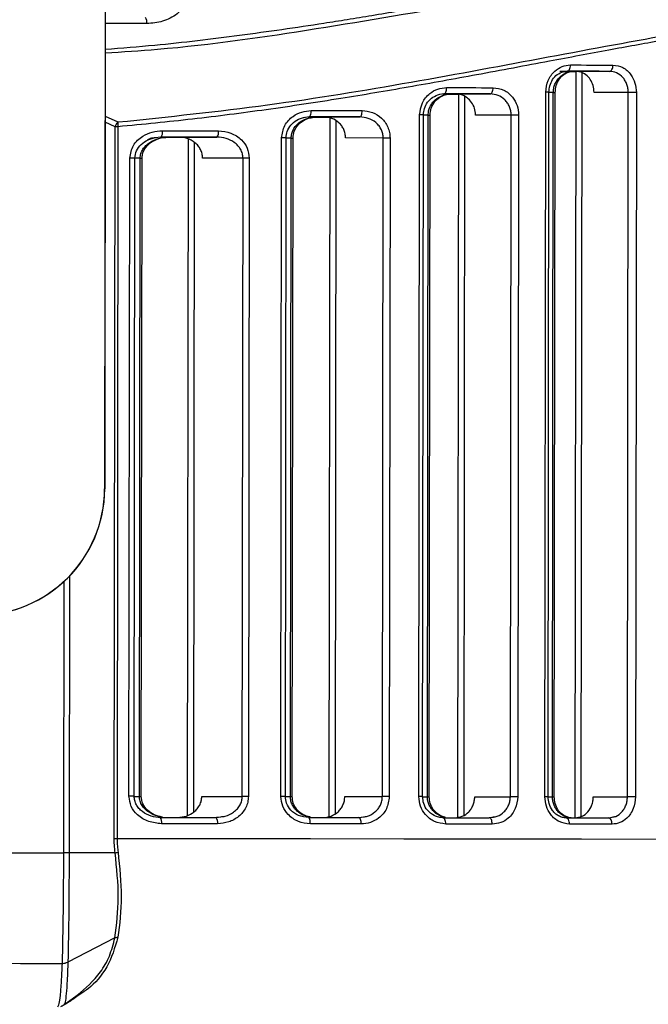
# Model space of a CAD drawing. Header units: millimetres. Extents: x -32 to 320, y 12 to 275.
# Tile 11 of 17: x 223 to 252, y 88 to 135. Entities that reach past the tile are written whole.
import ezdxf

# ---------------------------------------------------------------- set-up
doc = ezdxf.new("R2010")
doc.units = ezdxf.units.MM

msp = doc.modelspace()

# ---------------------------------------------------------------- linework, layer by layer
at = {"color": 7, "linetype": 'Continuous', "lineweight": 25}
for p, q in [((226.658, 201.937), (226.55, 112.937)), ((226.665, 201.937), (226.557, 112.937)), ((248.305, 132.756), (248.791, 132.756)), ((248.906, 132.762), (248.863, 97.309)), ((248.919, 132.762), (250.506, 132.76)), ((249.197, 132.696), (249.154, 97.372)), ((242.654, 131.688), (242.444, 131.664)), ((242.594, 131.681), (242.963, 131.68)), ((243.213, 131.687), (244.847, 131.685)), ((243.344, 131.668), (243.302, 97.316)), ((243.635, 131.566), (243.593, 97.435)), ((247.44, 98.311), (247.481, 131.764)), ((247.593, 98.31), (247.633, 131.764)), ((247.841, 131.757), (247.633, 131.757)), ((247.801, 98.304), (247.841, 131.757)), ((247.889, 98.303), (247.93, 131.757)), ((251.399, 131.759), (249.776, 131.761)), ((251.358, 98.306), (251.399, 131.759)), ((251.78, 131.758), (251.739, 98.305)), ((226.578, 130.638), (227.186, 130.355)), ((236.261, 130.598), (235.999, 130.557)), ((236.216, 130.591), (236.584, 130.59)), ((236.955, 130.597), (238.662, 130.595)), ((237.237, 130.545), (237.197, 97.375)), ((241.46, 98.318), (241.499, 130.689)), ((241.641, 98.318), (241.681, 130.689)), ((241.905, 130.682), (241.681, 130.682)), ((241.866, 98.311), (241.905, 130.682)), ((241.954, 98.31), (241.993, 130.681)), ((245.842, 130.684), (244.152, 130.686)), ((245.803, 98.313), (245.842, 130.684)), ((246.196, 130.683), (246.157, 98.312)), ((227.051, 130.13), (226.578, 130.35)), ((227.01, 96.336), (227.051, 130.13)), ((227.188, 130.13), (227.147, 96.336)), ((237.528, 130.407), (237.488, 97.511)), ((229.235, 129.64), (228.941, 129.6)), ((229.179, 129.632), (229.569, 129.632)), ((230.063, 129.638), (231.881, 129.636)), ((230.511, 129.551), (230.472, 97.418)), ((234.915, 98.326), (234.953, 129.6)), ((235.128, 98.326), (235.166, 129.599)), ((235.403, 129.592), (235.166, 129.592)), ((235.365, 98.318), (235.403, 129.592)), ((235.454, 98.318), (235.492, 129.592)), ((239.77, 129.594), (237.986, 129.596)), ((239.733, 98.32), (239.77, 129.594)), ((240.095, 129.593), (240.057, 98.32)), ((230.802, 129.392), (230.763, 97.576)), ((227.71, 98.335), (227.746, 128.641)), ((227.957, 98.335), (227.994, 128.641)), ((228.241, 128.633), (227.994, 128.633)), ((228.204, 98.327), (228.241, 128.633)), ((228.292, 98.327), (228.329, 128.633)), ((233.12, 128.635), (231.203, 128.637)), ((233.083, 98.328), (233.12, 128.635)), ((233.412, 128.634), (233.376, 98.328)), ((226.55, 112.937), (226.557, 112.937)), ((224.617, 95.652), (224.633, 108.541)), ((224.884, 108.788), (224.869, 95.652)), ((227.956, 98.327), (228.204, 98.327)), ((231.166, 98.33), (233.083, 98.328)), ((235.129, 98.319), (235.365, 98.318)), ((237.948, 98.322), (239.733, 98.32)), ((241.643, 98.311), (241.866, 98.311)), ((244.113, 98.315), (245.803, 98.313)), ((247.594, 98.304), (247.801, 98.304)), ((249.736, 98.308), (251.358, 98.306)), ((231.841, 97.33), (232.066, 97.362)), ((232.068, 97.346), (231.855, 97.325)), ((238.622, 97.321), (238.829, 97.356)), ((238.831, 97.339), (238.641, 97.316)), ((244.805, 97.314), (244.994, 97.35)), ((244.997, 97.332), (244.83, 97.309)), ((250.463, 97.307), (250.635, 97.344)), ((250.638, 97.326), (250.493, 97.302)), ((227.054, 95.649), (224.869, 95.652)), ((227.042, 91.617), (224.812, 90.457)), ((224.619, 88.422), (225.356, 88.965))]:
    msp.add_line(p, q, dxfattribs=at)
at = {"color": 7, "linetype": 'Continuous', "lineweight": 25, "flags": 128}
for points in [[(228.551, 135.025), (228.247, 135.025), (227.942, 135.026), (227.637, 135.026), (227.332, 135.026), (227.026, 135.027), (226.72, 135.027), (226.583, 135.027)], [(248.498, 132.763), (248.528, 132.768), (248.557, 132.785), (248.583, 132.813), (248.607, 132.85), (248.626, 132.896), (248.64, 132.948), (248.649, 133.004), (248.652, 133.062)], [(248.652, 133.062), (248.907, 133.062), (249.161, 133.062), (249.414, 133.061), (249.666, 133.061), (249.918, 133.061), (250.169, 133.06), (250.42, 133.06), (250.669, 133.06)], [(250.506, 132.76), (250.538, 132.766), (250.569, 132.783), (250.597, 132.81), (250.621, 132.848), (250.642, 132.893), (250.657, 132.945), (250.666, 133.001), (250.669, 133.06)], [(248.157, 132.763), (248.166, 132.763), (248.418, 132.762), (248.669, 132.762), (248.919, 132.762)], [(248.201, 132.756), (248.446, 132.756), (248.697, 132.756), (248.906, 132.756)], [(250.506, 132.76), (250.258, 132.76), (250.009, 132.761), (249.759, 132.761), (249.508, 132.761), (249.257, 132.762), (249.005, 132.762), (248.752, 132.762), (248.498, 132.763)], [(242.654, 131.688), (242.678, 131.693), (242.701, 131.71), (242.723, 131.738), (242.742, 131.775), (242.758, 131.821), (242.769, 131.873), (242.776, 131.929), (242.779, 131.987)], [(242.779, 131.987), (243.057, 131.987), (243.334, 131.987), (243.61, 131.986), (243.886, 131.986), (244.161, 131.986), (244.436, 131.985), (244.71, 131.985), (244.983, 131.985)], [(244.847, 131.685), (244.874, 131.691), (244.899, 131.708), (244.922, 131.735), (244.943, 131.773), (244.96, 131.818), (244.972, 131.87), (244.98, 131.926), (244.983, 131.985)], [(242.6, 131.681), (242.683, 131.681), (242.959, 131.68), (243.233, 131.68), (243.344, 131.68)], [(244.847, 131.685), (244.575, 131.685), (244.303, 131.685), (244.029, 131.686), (243.756, 131.686), (243.481, 131.686), (243.206, 131.687), (242.93, 131.687), (242.654, 131.688)], [(242.656, 131.687), (242.662, 131.687), (242.938, 131.687), (243.213, 131.687)], [(242.963, 131.68), (243.239, 131.68), (243.344, 131.68)], [(247.633, 131.764), (247.63, 131.764), (247.613, 131.764), (247.581, 131.764), (247.536, 131.764), (247.481, 131.764)], [(247.841, 131.757), (247.884, 131.757), (247.914, 131.757), (247.928, 131.757), (247.93, 131.757)], [(251.78, 131.758), (251.734, 131.758), (251.685, 131.759), (251.634, 131.759), (251.583, 131.759), (251.532, 131.759), (251.483, 131.759), (251.438, 131.759), (251.399, 131.759)], [(236.221, 130.591), (236.356, 130.591), (236.659, 130.59), (236.962, 130.59), (237.264, 130.59)], [(236.261, 130.598), (236.279, 130.604), (236.297, 130.621), (236.313, 130.648), (236.328, 130.686), (236.339, 130.731), (236.348, 130.783), (236.354, 130.839), (236.355, 130.898)], [(238.662, 130.595), (238.364, 130.595), (238.065, 130.596), (237.766, 130.596), (237.466, 130.596), (237.166, 130.597), (236.865, 130.597), (236.563, 130.598), (236.261, 130.598)], [(236.355, 130.898), (236.659, 130.897), (236.962, 130.897), (237.264, 130.897), (237.566, 130.896), (237.868, 130.896), (238.168, 130.896), (238.469, 130.895), (238.768, 130.895)], [(236.355, 130.598), (236.652, 130.597), (236.955, 130.597)], [(236.584, 130.59), (236.886, 130.59), (236.995, 130.59)], [(238.662, 130.595), (238.683, 130.601), (238.703, 130.618), (238.721, 130.645), (238.737, 130.683), (238.75, 130.728), (238.76, 130.78), (238.766, 130.836), (238.768, 130.895)], [(241.681, 130.689), (241.675, 130.689), (241.653, 130.689), (241.614, 130.689), (241.562, 130.689), (241.499, 130.689)], [(241.905, 130.682), (241.95, 130.682), (241.98, 130.681), (241.993, 130.681), (241.993, 130.681)], [(246.196, 130.683), (246.152, 130.683), (246.106, 130.683), (246.058, 130.683), (246.01, 130.683), (245.963, 130.683), (245.919, 130.683), (245.878, 130.684), (245.842, 130.684)], [(227.188, 130.13), (227.17, 130.13), (227.151, 130.13), (227.133, 130.13), (227.116, 130.13), (227.098, 130.13), (227.082, 130.13), (227.066, 130.13), (227.051, 130.13)], [(229.183, 129.632), (229.376, 129.632), (229.712, 129.631), (230.048, 129.631), (230.383, 129.631)], [(231.881, 129.636), (231.551, 129.637), (231.222, 129.637), (230.892, 129.637), (230.561, 129.638), (230.23, 129.638), (229.899, 129.639), (229.567, 129.639), (229.235, 129.64)], [(229.296, 129.939), (229.629, 129.939), (229.963, 129.939), (230.295, 129.938), (230.628, 129.938), (230.96, 129.937), (231.292, 129.937), (231.623, 129.937), (231.954, 129.936)], [(229.343, 129.639), (229.391, 129.639), (229.727, 129.639), (230.063, 129.638)], [(229.569, 129.632), (229.9, 129.631), (230.111, 129.631)], [(235.166, 129.599), (235.157, 129.599), (235.129, 129.599), (235.083, 129.599), (235.023, 129.599), (234.953, 129.6)], [(235.403, 129.592), (235.45, 129.592), (235.481, 129.592), (235.492, 129.592), (235.492, 129.592)], [(240.095, 129.593), (240.053, 129.593), (240.01, 129.593), (239.966, 129.593), (239.923, 129.593), (239.88, 129.593), (239.84, 129.594), (239.804, 129.594), (239.77, 129.594)], [(227.994, 128.641), (227.993, 128.641), (227.98, 128.641), (227.945, 128.641), (227.892, 128.641), (227.824, 128.641), (227.746, 128.641)], [(228.241, 128.633), (228.29, 128.633), (228.32, 128.633), (228.329, 128.633)], [(233.412, 128.634), (233.373, 128.634), (233.334, 128.635), (233.294, 128.635), (233.255, 128.635), (233.218, 128.635), (233.182, 128.635), (233.149, 128.635), (233.12, 128.635)], [(227.957, 98.335), (227.957, 98.335), (227.943, 98.335), (227.908, 98.335), (227.855, 98.335), (227.787, 98.335), (227.71, 98.335)], [(228.204, 98.327), (228.253, 98.327), (228.283, 98.327), (228.292, 98.327), (228.291, 98.327)], [(233.376, 98.328), (233.337, 98.328), (233.297, 98.328), (233.258, 98.328), (233.219, 98.328), (233.181, 98.328), (233.146, 98.328), (233.113, 98.328), (233.083, 98.328)], [(235.128, 98.326), (235.119, 98.326), (235.091, 98.326), (235.045, 98.326), (234.985, 98.326), (234.915, 98.326)], [(235.365, 98.318), (235.412, 98.318), (235.443, 98.318), (235.454, 98.318), (235.454, 98.318)], [(240.057, 98.32), (240.015, 98.32), (239.972, 98.32), (239.928, 98.32), (239.885, 98.32), (239.843, 98.32), (239.803, 98.32), (239.766, 98.32), (239.733, 98.32)], [(241.641, 98.318), (241.636, 98.318), (241.614, 98.318), (241.575, 98.318), (241.523, 98.318), (241.46, 98.318)], [(241.866, 98.311), (241.911, 98.31), (241.94, 98.31), (241.954, 98.31), (241.954, 98.31)], [(246.157, 98.312), (246.113, 98.312), (246.066, 98.312), (246.019, 98.312), (245.971, 98.312), (245.924, 98.312), (245.88, 98.312), (245.839, 98.313), (245.803, 98.313)], [(247.593, 98.31), (247.59, 98.31), (247.573, 98.31), (247.541, 98.31), (247.496, 98.31), (247.44, 98.311)], [(247.801, 98.304), (247.844, 98.303), (247.873, 98.303), (247.888, 98.303), (247.889, 98.303)], [(251.739, 98.305), (251.694, 98.305), (251.645, 98.305), (251.594, 98.305), (251.542, 98.305), (251.491, 98.305), (251.443, 98.306), (251.398, 98.306), (251.358, 98.306)], [(229.196, 97.333), (229.528, 97.333), (229.86, 97.332), (230.191, 97.332), (230.522, 97.331), (230.852, 97.331), (231.183, 97.331), (231.512, 97.33), (231.841, 97.33)], [(236.314, 97.024), (236.313, 97.083), (236.307, 97.139), (236.299, 97.191), (236.287, 97.236), (236.273, 97.274), (236.257, 97.302), (236.239, 97.319), (236.221, 97.324)], [(236.221, 97.324), (236.523, 97.324), (236.824, 97.324), (237.125, 97.323), (237.426, 97.323), (237.726, 97.323), (238.025, 97.322), (238.324, 97.322), (238.622, 97.321)], [(238.727, 97.021), (238.725, 97.08), (238.719, 97.136), (238.71, 97.188), (238.697, 97.234), (238.681, 97.271), (238.662, 97.299), (238.643, 97.316), (238.622, 97.321)], [(242.736, 97.016), (242.734, 97.075), (242.727, 97.131), (242.716, 97.183), (242.7, 97.229), (242.681, 97.266), (242.66, 97.294), (242.636, 97.311), (242.612, 97.317)], [(242.612, 97.317), (242.888, 97.316), (243.164, 97.316), (243.439, 97.316), (243.714, 97.315), (243.988, 97.315), (244.261, 97.314), (244.534, 97.314), (244.805, 97.314)], [(244.94, 97.014), (244.938, 97.072), (244.93, 97.128), (244.918, 97.18), (244.901, 97.226), (244.881, 97.263), (244.857, 97.291), (244.832, 97.308), (244.805, 97.314)], [(248.608, 97.009), (248.605, 97.068), (248.597, 97.124), (248.583, 97.176), (248.564, 97.221), (248.54, 97.259), (248.514, 97.286), (248.485, 97.303), (248.455, 97.309)], [(248.455, 97.309), (248.709, 97.309), (248.962, 97.309), (249.214, 97.308), (249.465, 97.308), (249.716, 97.308), (249.966, 97.307), (250.215, 97.307), (250.463, 97.307)], [(250.626, 97.007), (250.623, 97.065), (250.613, 97.121), (250.598, 97.173), (250.578, 97.219), (250.554, 97.256), (250.526, 97.284), (250.495, 97.301), (250.463, 97.307)], [(231.914, 97.03), (231.583, 97.03), (231.252, 97.031), (230.92, 97.031), (230.588, 97.031), (230.256, 97.032), (229.923, 97.032), (229.589, 97.033), (229.256, 97.033)], [(238.727, 97.021), (238.428, 97.022), (238.127, 97.022), (237.827, 97.022), (237.525, 97.023), (237.223, 97.023), (236.921, 97.024), (236.618, 97.024), (236.314, 97.024)], [(244.94, 97.014), (244.667, 97.014), (244.393, 97.014), (244.119, 97.015), (243.844, 97.015), (243.568, 97.015), (243.291, 97.016), (243.014, 97.016), (242.736, 97.016)], [(250.626, 97.007), (250.376, 97.007), (250.126, 97.007), (249.875, 97.008), (249.623, 97.008), (249.37, 97.008), (249.117, 97.008), (248.863, 97.009), (248.608, 97.009)], [(227.01, 96.336), (227.025, 96.336), (227.041, 96.336), (227.057, 96.336), (227.075, 96.336), (227.092, 96.336), (227.11, 96.336), (227.129, 96.336), (227.147, 96.336)], [(227.147, 96.336), (231.779, 96.33), (236.324, 96.324), (240.756, 96.319), (245.052, 96.314), (249.185, 96.308), (253.131, 96.303), (256.87, 96.299), (260.378, 96.294), (263.637, 96.29), (266.626, 96.286), (269.33, 96.283), (271.733, 96.28), (273.82, 96.277), (275.58, 96.274), (277.003, 96.272), (278.081, 96.271), (278.808, 96.27), (279.178, 96.269), (279.23, 96.269)], [(216.554, 95.662), (217.564, 95.661), (218.574, 95.66), (219.584, 95.659), (220.593, 95.657), (221.601, 95.656), (222.608, 95.655), (223.613, 95.654), (224.617, 95.652)], [(216.553, 90.407), (217.555, 90.406), (218.557, 90.405), (219.559, 90.404), (220.56, 90.402), (221.559, 90.401), (222.558, 90.4), (223.555, 90.399), (224.55, 90.398)]]:
    msp.add_lwpolyline(points, dxfattribs=at)
at = {"color": 7, "linetype": 'Continuous', "lineweight": 25}
for centre, radius, start, end in [((228.088, 135.098), 0.469, 351.019, 28.9248), ((227.504, 130.01), 0.469, 132.6241, 165.1784), ((228.451, 130.254), 1.269, 175.4073, 185.5963), ((228.876, 129.868), 0.426, 327.5294, 9.6692), ((231.59, 129.866), 0.37, 321.635, 10.9187), ((220.55, 112.944), 6, 269.9307, 359.9307), ((220.557, 112.944), 6, 269.9307, 359.9307), ((228.837, 97.105), 0.425, 350.1873, 32.339), ((231.551, 97.101), 0.37, 348.9375, 38.2342), ((224.525, 91.054), 0.657, 272.1809, 295.8917)]:
    msp.add_arc(centre, radius, start, end, dxfattribs=at)
for points, knots in [([(226.582, 133.806), (227.368, 133.87), (229.517, 134.042), (232.987, 134.468), (236.012, 134.9), (238.089, 135.228), (239.265, 135.421), (240.518, 135.632), (241.541, 135.809), (242.334, 135.949), (242.895, 136.048), (243.515, 136.159), (244.488, 136.335), (245.405, 136.503), (246.864, 136.771), (248.531, 137.077), (250.819, 137.495), (253.066, 137.889), (255.983, 138.371), (259.411, 138.86), (263.24, 139.231), (266.796, 139.362), (269.56, 139.283), (271.69, 139.099), (273.258, 138.902), (274.714, 138.663), (275.954, 138.418), (277.103, 138.159), (278.141, 137.898), (279.011, 137.658), (279.483, 137.517), (279.662, 137.464)], [0, 0, 0, 0, 0.032742, 0.089457, 0.147027, 0.163025, 0.180279, 0.198789, 0.218557, 0.226057, 0.234495, 0.24387, 0.254183, 0.278872, 0.28602, 0.32182, 0.356993, 0.395485, 0.431737, 0.503263, 0.574127, 0.643825, 0.715216, 0.754032, 0.794274, 0.833332, 0.871784, 0.902416, 0.941333, 0.9778, 1, 1, 1, 1]), ([(279.525, 137.214), (278.601, 137.48), (276.75, 138.014), (272.92, 138.762), (268.375, 139.165), (263.097, 139.051), (257.2, 138.384), (250.771, 137.293), (243.898, 135.989), (236.646, 134.754), (230.825, 133.893), (227.411, 133.673), (226.582, 133.619)], [0, 0, 0, 0, 0.107292, 0.214819, 0.322058, 0.42833, 0.535586, 0.64308, 0.750263, 0.858243, 0.965554, 1, 1, 1, 1]), ([(230.686, 136.822), (230.676, 136.691), (230.656, 136.429), (230.505, 136.064), (230.282, 135.743), (229.902, 135.392), (229.318, 135.089), (228.807, 135.046), (228.551, 135.025)], [0, 0, 0, 0, 0.126119, 0.25073, 0.376133, 0.501711, 0.751228, 1, 1, 1, 1]), ([(227.186, 130.355), (229.571, 130.605), (234.331, 131.103), (241.16, 132.238), (247.654, 133.452), (253.748, 134.597), (259.384, 135.486), (264.473, 135.939), (268.921, 135.931), (272.645, 135.496), (275.605, 134.888), (277.752, 134.306), (279.127, 133.869), (279.323, 133.806), (279.421, 133.775)], [0, 0, 0, 0, 0.0833834, 0.1664591, 0.2501278, 0.3332445, 0.4163966, 0.5002453, 0.5832777, 0.6665214, 0.7502089, 0.8333055, 0.9168503, 1, 1, 1, 1]), ([(279.27, 133.518), (279.272, 133.518), (279.327, 133.497), (279.035, 133.596), (278.365, 133.811), (277.649, 134.028), (277.196, 134.16), (276.69, 134.301), (276.114, 134.454), (275.365, 134.64), (274.531, 134.828), (273.701, 134.997), (272.893, 135.146), (272.028, 135.285), (271.035, 135.419), (269.549, 135.58), (267.399, 135.708), (264.785, 135.675), (262.336, 135.525), (260.146, 135.312), (257.857, 135.016), (255.45, 134.648), (252.993, 134.229), (250.395, 133.755), (247.497, 133.21), (244.323, 132.611), (241.015, 132.012), (237.686, 131.448), (234.272, 130.933), (230.743, 130.472), (228.371, 130.244), (227.188, 130.13)], [0, 0, 0, 0, 0.001947, 0.070268, 0.140523, 0.162267, 0.185238, 0.204355, 0.225955, 0.251189, 0.281855, 0.30367, 0.321889, 0.346573, 0.36879, 0.392059, 0.445841, 0.500241, 0.535836, 0.570908, 0.606494, 0.641925, 0.677961, 0.711829, 0.749705, 0.794612, 0.835586, 0.874936, 0.917565, 0.958877, 1, 1, 1, 1]), ([(247.481, 131.764), (247.504, 131.958), (247.551, 132.347), (247.873, 132.771), (248.256, 133.019), (248.52, 133.048), (248.652, 133.062)], [0, 0, 0, 0, 0.279406, 0.558635, 0.778847, 1, 1, 1, 1]), ([(250.669, 133.06), (250.831, 133.036), (251.155, 132.988), (251.52, 132.645), (251.74, 132.215), (251.766, 131.911), (251.78, 131.758)], [0, 0, 0, 0, 0.279723, 0.559074, 0.779023, 1, 1, 1, 1]), ([(247.633, 131.764), (247.642, 131.87), (247.66, 132.09), (247.802, 132.386), (248.022, 132.632), (248.216, 132.706), (248.316, 132.744)], [0, 0, 0, 0, 0.223929, 0.464889, 0.723196, 1, 1, 1, 1]), ([(247.841, 131.757), (247.845, 131.823), (247.853, 131.958), (247.912, 132.149), (248.004, 132.325), (248.166, 132.527), (248.362, 132.659), (248.592, 132.741), (248.712, 132.75), (248.791, 132.756)], [0, 0, 0, 0, 0.123987, 0.250763, 0.371542, 0.500723, 0.749764, 0.835937, 1, 1, 1, 1]), ([(247.93, 131.757), (247.939, 131.868), (247.96, 132.105), (248.1, 132.372), (248.266, 132.555), (248.426, 132.668), (248.614, 132.747), (248.75, 132.756), (248.819, 132.761)], [0, 0, 0, 0, 0.203823, 0.437043, 0.565968, 0.702653, 0.847577, 1, 1, 1, 1]), ([(249.776, 131.761), (249.767, 131.871), (249.749, 132.093), (249.607, 132.389), (249.396, 132.615), (249.154, 132.742), (248.989, 132.756), (248.919, 132.762)], [0, 0, 0, 0, 0.209061, 0.418062, 0.628817, 0.843622, 1, 1, 1, 1]), ([(251.399, 131.759), (251.396, 131.823), (251.389, 131.953), (251.337, 132.143), (251.254, 132.321), (251.103, 132.525), (250.853, 132.717), (250.622, 132.746), (250.506, 132.76)], [0, 0, 0, 0, 0.121055, 0.244783, 0.371449, 0.501301, 0.750508, 1, 1, 1, 1]), ([(241.499, 130.689), (241.526, 130.887), (241.58, 131.282), (241.938, 131.704), (242.353, 131.945), (242.637, 131.973), (242.779, 131.987)], [0, 0, 0, 0, 0.279191, 0.558475, 0.778895, 1, 1, 1, 1]), ([(244.983, 131.985), (245.157, 131.961), (245.506, 131.915), (245.906, 131.578), (246.152, 131.146), (246.181, 130.838), (246.196, 130.683)], [0, 0, 0, 0, 0.279864, 0.55905, 0.779173, 1, 1, 1, 1]), ([(241.681, 130.689), (241.69, 130.794), (241.711, 131.015), (241.87, 131.312), (242.119, 131.559), (242.34, 131.632), (242.454, 131.669)], [0, 0, 0, 0, 0.2201244, 0.4590384, 0.7186917, 1, 1, 1, 1]), ([(241.905, 130.682), (241.909, 130.75), (241.918, 130.889), (241.988, 131.083), (242.094, 131.26), (242.277, 131.46), (242.498, 131.59), (242.75, 131.667), (242.881, 131.675), (242.963, 131.68)], [0, 0, 0, 0, 0.123565, 0.250627, 0.3708, 0.500609, 0.749742, 0.842024, 1, 1, 1, 1]), ([(241.993, 130.681), (242.004, 130.792), (242.027, 131.029), (242.22, 131.36), (242.486, 131.568), (242.757, 131.67), (242.908, 131.68), (242.986, 131.685)], [0, 0, 0, 0, 0.200015, 0.431223, 0.697173, 0.844592, 1, 1, 1, 1]), ([(244.152, 130.686), (244.143, 130.794), (244.124, 131.011), (243.975, 131.301), (243.752, 131.527), (243.486, 131.664), (243.298, 131.679), (243.213, 131.687)], [0, 0, 0, 0, 0.201649, 0.403156, 0.60863, 0.823401, 1, 1, 1, 1]), ([(245.842, 130.684), (245.838, 130.751), (245.83, 130.888), (245.768, 131.081), (245.672, 131.258), (245.502, 131.458), (245.225, 131.644), (244.973, 131.671), (244.847, 131.685)], [0, 0, 0, 0, 0.1244142, 0.2509654, 0.3729017, 0.5011662, 0.7504164, 1, 1, 1, 1]), ([(234.953, 129.6), (234.985, 129.802), (235.047, 130.209), (235.449, 130.625), (235.9, 130.858), (236.204, 130.885), (236.355, 130.898)], [0, 0, 0, 0, 0.278874, 0.558391, 0.779184, 1, 1, 1, 1]), ([(235.166, 129.599), (235.177, 129.705), (235.2, 129.928), (235.383, 130.226), (235.668, 130.473), (235.915, 130.544), (236.044, 130.581)], [0, 0, 0, 0, 0.214778, 0.451263, 0.713154, 1, 1, 1, 1]), ([(235.403, 129.592), (235.409, 129.663), (235.42, 129.808), (235.503, 130.007), (235.627, 130.186), (235.836, 130.381), (236.161, 130.553), (236.443, 130.578), (236.584, 130.59)], [0, 0, 0, 0, 0.123002, 0.250817, 0.37005, 0.500996, 0.750291, 1, 1, 1, 1]), ([(235.492, 129.592), (235.504, 129.702), (235.53, 129.942), (235.751, 130.272), (236.12, 130.538), (236.434, 130.575), (236.602, 130.595)], [0, 0, 0, 0, 0.194737, 0.42362, 0.692427, 1, 1, 1, 1]), ([(237.986, 129.596), (237.982, 129.664), (237.974, 129.802), (237.907, 129.997), (237.807, 130.175), (237.629, 130.374), (237.343, 130.556), (237.084, 130.583), (236.955, 130.597)], [0, 0, 0, 0, 0.124726, 0.250471, 0.37449, 0.500774, 0.750099, 1, 1, 1, 1]), ([(239.77, 129.594), (239.766, 129.66), (239.758, 129.794), (239.688, 129.99), (239.577, 130.174), (239.381, 130.378), (239.071, 130.556), (238.799, 130.582), (238.662, 130.595)], [0, 0, 0, 0, 0.1173518, 0.2391528, 0.3666815, 0.501053, 0.7503172, 1, 1, 1, 1]), ([(238.768, 130.895), (238.935, 130.877), (239.269, 130.842), (239.636, 130.605), (239.864, 130.346), (239.994, 130.115), (240.08, 129.861), (240.09, 129.682), (240.095, 129.593)], [0, 0, 0, 0, 0.249552, 0.498725, 0.624906, 0.749015, 0.874961, 1, 1, 1, 1]), ([(227.746, 128.641), (227.784, 128.852), (227.861, 129.274), (228.318, 129.681), (228.808, 129.902), (229.133, 129.927), (229.296, 129.939)], [0, 0, 0, 0, 0.278494, 0.558694, 0.779775, 1, 1, 1, 1]), ([(227.992, 128.641), (228.009, 128.761), (228.044, 129.004), (228.281, 129.309), (228.607, 129.532), (228.867, 129.593), (228.999, 129.624)], [0, 0, 0, 0, 0.235313, 0.479746, 0.736512, 1, 1, 1, 1]), ([(228.241, 128.633), (228.247, 128.708), (228.261, 128.862), (228.364, 129.068), (228.512, 129.247), (228.753, 129.437), (229.113, 129.598), (229.417, 129.62), (229.569, 129.632)], [0, 0, 0, 0, 0.121979, 0.2511069, 0.3690915, 0.5017561, 0.7508642, 1, 1, 1, 1]), ([(228.327, 128.633), (228.333, 128.702), (228.344, 128.841), (228.429, 129.038), (228.555, 129.215), (228.775, 129.422), (228.985, 129.512), (229.126, 129.573)], [0, 0, 0, 0, 0.157159, 0.316514, 0.48111, 0.651676, 1, 1, 1, 1]), ([(228.941, 129.6), (228.887, 129.597), (228.765, 129.588), (228.657, 129.529), (228.596, 129.496)], [0, 0, 0, 0, 0.436601, 1, 1, 1, 1]), ([(231.203, 128.637), (231.198, 128.708), (231.188, 128.85), (231.11, 129.05), (230.994, 129.229), (230.793, 129.426), (230.479, 129.6), (230.202, 129.626), (230.063, 129.638)], [0, 0, 0, 0, 0.124327, 0.250393, 0.373675, 0.500857, 0.750615, 1, 1, 1, 1]), ([(233.12, 128.635), (233.114, 128.708), (233.102, 128.856), (233.013, 129.06), (232.88, 129.241), (232.658, 129.435), (232.319, 129.601), (232.027, 129.625), (231.881, 129.636)], [0, 0, 0, 0, 0.123263, 0.251273, 0.371227, 0.502248, 0.751312, 1, 1, 1, 1]), ([(231.954, 129.936), (232.154, 129.915), (232.553, 129.874), (233.034, 129.558), (233.352, 129.122), (233.392, 128.797), (233.412, 128.634)], [0, 0, 0, 0, 0.279473, 0.559389, 0.779518, 1, 1, 1, 1]), ([(229.256, 97.033), (229.049, 97.053), (228.636, 97.094), (228.129, 97.403), (227.778, 97.835), (227.733, 98.168), (227.71, 98.335)], [0, 0, 0, 0, 0.279472, 0.55892, 0.779703, 1, 1, 1, 1]), ([(229.218, 97.312), (229.061, 97.329), (228.752, 97.361), (228.403, 97.547), (228.181, 97.751), (228.056, 97.929), (227.972, 98.126), (227.961, 98.265), (227.955, 98.335)], [0, 0, 0, 0, 0.264099, 0.521459, 0.646724, 0.767597, 0.884611, 1, 1, 1, 1]), ([(229.236, 97.365), (229.183, 97.371), (228.978, 97.392), (228.713, 97.525), (228.472, 97.713), (228.325, 97.894), (228.224, 98.099), (228.21, 98.252), (228.204, 98.327)], [0, 0, 0, 0, 0.103934, 0.402464, 0.560797, 0.701693, 0.855041, 1, 1, 1, 1]), ([(229.293, 97.342), (229.162, 97.373), (228.903, 97.434), (228.577, 97.658), (228.342, 97.963), (228.307, 98.207), (228.291, 98.327)], [0, 0, 0, 0, 0.263459, 0.5202, 0.764631, 1, 1, 1, 1]), ([(230.024, 97.332), (230.162, 97.344), (230.439, 97.369), (230.752, 97.541), (230.954, 97.737), (231.072, 97.916), (231.151, 98.116), (231.161, 98.259), (231.166, 98.33)], [0, 0, 0, 0, 0.248644, 0.497585, 0.625038, 0.74866, 0.875179, 1, 1, 1, 1]), ([(233.376, 98.328), (233.369, 98.236), (233.357, 98.052), (233.257, 97.793), (233.109, 97.561), (232.852, 97.306), (232.449, 97.078), (232.092, 97.046), (231.914, 97.03)], [0, 0, 0, 0, 0.124338, 0.250394, 0.373787, 0.500791, 0.750444, 1, 1, 1, 1]), ([(232.066, 97.362), (232.137, 97.369), (232.353, 97.39), (232.626, 97.534), (232.854, 97.734), (232.985, 97.922), (233.067, 98.122), (233.078, 98.261), (233.083, 98.328)], [0, 0, 0, 0, 0.138363, 0.425352, 0.583671, 0.730738, 0.868664, 1, 1, 1, 1]), ([(236.314, 97.024), (236.121, 97.046), (235.735, 97.09), (235.274, 97.413), (234.972, 97.846), (234.934, 98.166), (234.915, 98.326)], [0, 0, 0, 0, 0.280204, 0.559819, 0.77962, 1, 1, 1, 1]), ([(236.238, 97.319), (236.07, 97.34), (235.755, 97.378), (235.387, 97.645), (235.165, 97.975), (235.14, 98.215), (235.128, 98.326)], [0, 0, 0, 0, 0.307629, 0.576456, 0.805318, 1, 1, 1, 1]), ([(236.283, 97.358), (236.23, 97.365), (236.038, 97.388), (235.796, 97.53), (235.587, 97.724), (235.463, 97.904), (235.381, 98.103), (235.371, 98.247), (235.365, 98.318)], [0, 0, 0, 0, 0.110839, 0.40679, 0.562038, 0.703473, 0.854552, 1, 1, 1, 1]), ([(236.327, 97.334), (236.199, 97.372), (235.952, 97.443), (235.669, 97.691), (235.487, 97.99), (235.465, 98.212), (235.454, 98.318)], [0, 0, 0, 0, 0.286798, 0.548667, 0.785169, 1, 1, 1, 1]), ([(236.914, 97.323), (237.044, 97.337), (237.302, 97.363), (237.588, 97.544), (237.767, 97.743), (237.868, 97.92), (237.936, 98.115), (237.944, 98.253), (237.948, 98.322)], [0, 0, 0, 0, 0.249549, 0.498706, 0.624946, 0.74901, 0.874902, 1, 1, 1, 1]), ([(240.057, 98.32), (240.029, 98.12), (239.973, 97.72), (239.601, 97.299), (239.169, 97.062), (238.875, 97.035), (238.727, 97.021)], [0, 0, 0, 0, 0.279102, 0.55839, 0.778951, 1, 1, 1, 1]), ([(238.829, 97.356), (238.895, 97.363), (239.096, 97.387), (239.339, 97.537), (239.532, 97.734), (239.644, 97.912), (239.718, 98.11), (239.728, 98.25), (239.733, 98.32)], [0, 0, 0, 0, 0.139747, 0.425871, 0.574128, 0.712881, 0.858207, 1, 1, 1, 1]), ([(242.736, 97.016), (242.556, 97.039), (242.196, 97.085), (241.775, 97.419), (241.509, 97.851), (241.476, 98.162), (241.46, 98.318)], [0, 0, 0, 0, 0.280006, 0.559267, 0.779348, 1, 1, 1, 1]), ([(242.635, 97.311), (242.557, 97.317), (242.405, 97.327), (242.134, 97.43), (241.867, 97.639), (241.674, 97.97), (241.652, 98.208), (241.641, 98.318)], [0, 0, 0, 0, 0.155451, 0.302902, 0.568871, 0.800047, 1, 1, 1, 1]), ([(242.712, 97.333), (242.7, 97.335), (242.64, 97.34), (242.457, 97.405), (242.236, 97.531), (242.053, 97.732), (241.947, 97.909), (241.879, 98.104), (241.87, 98.242), (241.866, 98.311)], [0, 0, 0, 0, 0.027429, 0.13432, 0.422149, 0.572104, 0.711005, 0.857496, 1, 1, 1, 1]), ([(242.723, 97.328), (242.609, 97.366), (242.389, 97.439), (242.142, 97.687), (241.983, 97.984), (241.963, 98.205), (241.954, 98.31)], [0, 0, 0, 0, 0.281249, 0.54088, 0.779819, 1, 1, 1, 1]), ([(243.171, 97.316), (243.291, 97.33), (243.532, 97.357), (243.793, 97.545), (243.953, 97.744), (244.043, 97.92), (244.102, 98.113), (244.109, 98.247), (244.113, 98.315)], [0, 0, 0, 0, 0.2494933, 0.4986895, 0.6243655, 0.7489473, 0.8746985, 1, 1, 1, 1]), ([(246.157, 98.312), (246.132, 98.116), (246.084, 97.725), (245.75, 97.301), (245.353, 97.056), (245.078, 97.028), (244.94, 97.014)], [0, 0, 0, 0, 0.279346, 0.558547, 0.778834, 1, 1, 1, 1]), ([(244.994, 97.35), (245.056, 97.358), (245.243, 97.383), (245.463, 97.542), (245.636, 97.744), (245.731, 97.924), (245.791, 98.116), (245.799, 98.248), (245.803, 98.313)], [0, 0, 0, 0, 0.140905, 0.426413, 0.577239, 0.722649, 0.86332, 1, 1, 1, 1]), ([(248.608, 97.009), (248.441, 97.033), (248.106, 97.08), (247.72, 97.421), (247.483, 97.851), (247.454, 98.157), (247.44, 98.311)], [0, 0, 0, 0, 0.279783, 0.558981, 0.779119, 1, 1, 1, 1]), ([(248.483, 97.304), (248.414, 97.309), (248.278, 97.319), (248.089, 97.398), (247.928, 97.512), (247.762, 97.695), (247.622, 97.962), (247.602, 98.2), (247.593, 98.31)], [0, 0, 0, 0, 0.152476, 0.297436, 0.434137, 0.563061, 0.796238, 1, 1, 1, 1]), ([(248.748, 97.302), (248.669, 97.308), (248.549, 97.318), (248.319, 97.4), (248.123, 97.533), (247.962, 97.735), (247.87, 97.912), (247.812, 98.102), (247.804, 98.237), (247.801, 98.304)], [0, 0, 0, 0, 0.164338, 0.250795, 0.499726, 0.628913, 0.749764, 0.876253, 1, 1, 1, 1]), ([(248.567, 97.322), (248.467, 97.36), (248.274, 97.434), (248.056, 97.68), (247.915, 97.976), (247.898, 98.197), (247.889, 98.303)], [0, 0, 0, 0, 0.276741, 0.535031, 0.776021, 1, 1, 1, 1]), ([(248.876, 97.309), (248.988, 97.323), (249.211, 97.352), (249.497, 97.579), (249.656, 97.856), (249.726, 98.109), (249.732, 98.242), (249.736, 98.308)], [0, 0, 0, 0, 0.249806, 0.499353, 0.748443, 0.874998, 1, 1, 1, 1]), ([(251.739, 98.305), (251.717, 98.112), (251.674, 97.726), (251.374, 97.3), (251.009, 97.05), (250.753, 97.021), (250.626, 97.007)], [0, 0, 0, 0, 0.279503, 0.558708, 0.778848, 1, 1, 1, 1]), ([(250.635, 97.344), (250.692, 97.353), (250.864, 97.379), (251.061, 97.542), (251.212, 97.744), (251.296, 97.922), (251.348, 98.111), (251.355, 98.241), (251.358, 98.306)], [0, 0, 0, 0, 0.141741, 0.426824, 0.575272, 0.720093, 0.861567, 1, 1, 1, 1]), ([(227.054, 95.649), (227.04, 95.777), (227.014, 96.005), (227.011, 96.235), (227.01, 96.336)], [0, 0, 0, 0, 0.559895, 1, 1, 1, 1]), ([(227.147, 96.336), (227.15, 96.211), (227.154, 95.99), (227.18, 95.77), (227.192, 95.674)], [0, 0, 0, 0, 0.559889, 1, 1, 1, 1]), ([(224.55, 90.398), (224.569, 91.195), (224.606, 92.769), (224.614, 94.7), (224.617, 95.652)], [0, 0, 0, 0, 0.506867, 1, 1, 1, 1]), ([(224.869, 95.652), (224.865, 94.698), (224.859, 92.791), (224.828, 91.239), (224.812, 90.463)], [0, 0, 0, 0, 0.500208, 1, 1, 1, 1]), ([(227.042, 91.617), (227.121, 92.242), (227.278, 93.49), (227.129, 94.93), (227.054, 95.649)], [0, 0, 0, 0, 0.500447, 1, 1, 1, 1]), ([(227.192, 95.674), (227.266, 94.956), (227.416, 93.513), (227.263, 92.264), (227.186, 91.637)], [0, 0, 0, 0, 0.497889, 1, 1, 1, 1]), ([(225.259, 88.895), (225.645, 89.224), (226.224, 89.715), (226.814, 90.72), (226.966, 91.318), (227.042, 91.617)], [0, 0, 0, 0, 0.502584, 0.75153, 1, 1, 1, 1]), ([(227.186, 91.637), (227.037, 91.144), (226.74, 90.159), (225.947, 89.296), (225.509, 89.011), (225.373, 88.921)], [0, 0, 0, 0, 0.40791, 0.815464, 1, 1, 1, 1]), ([(227.042, 91.617), (227.064, 91.623), (227.108, 91.636), (227.16, 91.637), (227.186, 91.637)], [0, 0, 0, 0, 0.5000023, 1, 1, 1, 1]), ([(224.338, 88.339), (224.36, 88.37), (224.402, 88.426), (224.459, 88.864), (224.51, 89.488), (224.537, 90.098), (224.55, 90.393)], [0, 0, 0, 0, 0.273052, 0.499515, 0.758325, 1, 1, 1, 1]), ([(224.55, 90.393), (224.598, 90.398), (224.692, 90.407), (224.772, 90.44), (224.812, 90.457)], [0, 0, 0, 0, 0.499991, 1, 1, 1, 1]), ([(224.55, 90.393), (224.55, 90.394), (224.55, 90.396), (224.55, 90.397), (224.55, 90.398)], [0, 0, 0, 0, 0.56, 1, 1, 1, 1]), ([(224.812, 90.457), (224.801, 90.157), (224.778, 89.557), (224.734, 88.93), (224.689, 88.529), (224.656, 88.478), (224.642, 88.455)], [0, 0, 0, 0, 0.259834, 0.518543, 0.776914, 1, 1, 1, 1]), ([(224.812, 90.463), (224.812, 90.462), (224.812, 90.46), (224.812, 90.459), (224.812, 90.458), (224.812, 90.458), (224.812, 90.458), (224.812, 90.457), (224.812, 90.457), (224.812, 90.457)], [0, 0, 0, 0, 0.559822, 0.806144, 0.914525, 0.962213, 0.983196, 0.991439, 1, 1, 1, 1]), ([(225.373, 88.921), (225.193, 88.793), (224.847, 88.545), (224.555, 88.375), (224.492, 88.351), (224.462, 88.338)], [0, 0, 0, 0, 0.352728, 0.683135, 1, 1, 1, 1])]:
    msp.add_open_spline(points, degree=3, knots=knots, dxfattribs=at)
for points in [[(224.869, 95.652), (224.83, 95.652), (224.754, 95.652), (224.663, 95.652), (224.617, 95.652)], [(227.054, 95.649), (227.075, 95.654), (227.117, 95.662), (227.167, 95.67), (227.192, 95.674)]]:
    msp.add_open_spline(points, degree=3, dxfattribs=at)

doc.saveas('drawing.dxf')
